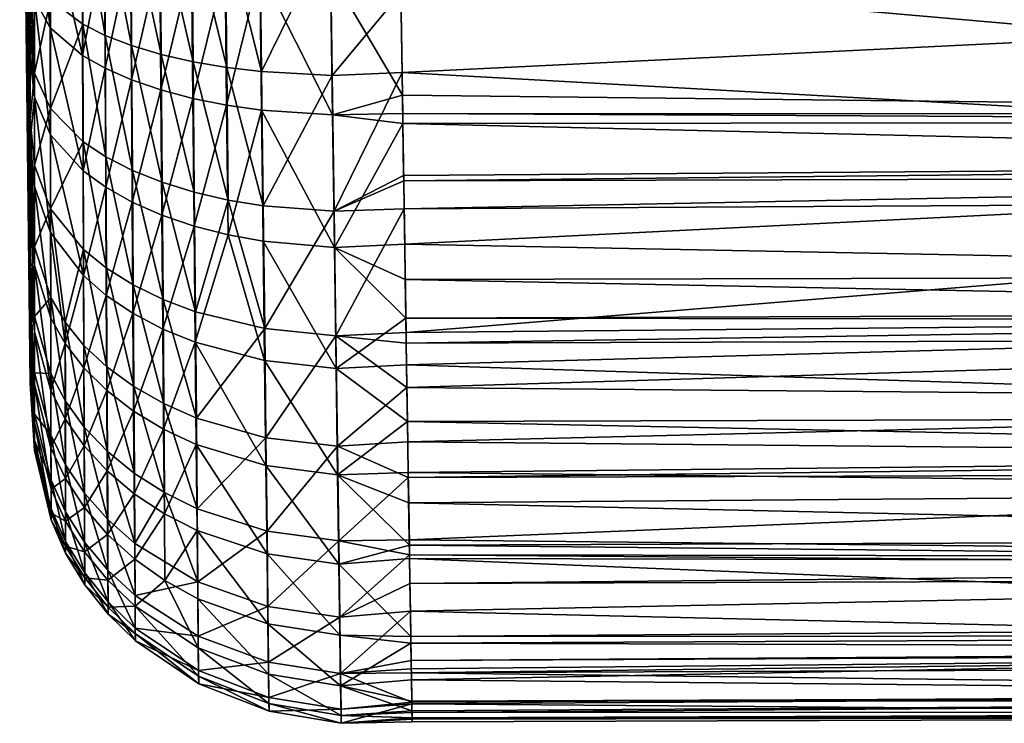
# Model space of a CAD drawing. Extents: x -0.144 to 0.144, y -0.091 to -0.001.
# Tile 1 of 256: x -0.144 to -0.122, y -0.09 to -0.074. Entities that reach past the tile are written whole.
import ezdxf

# ---------------------------------------------------------------- set-up
doc = ezdxf.new("R2010")
doc.units = 0
doc.layers.add('mesh', color=7, linetype='CONTINUOUS')

msp = doc.modelspace()

# ---------------------------------------------------------------- meshes
at = {"layer": 'mesh'}
mesh = msp.add_polyface(dxfattribs=at)
corners = [(-0.136082, -0.049333, -0.017545), (-0.09808, -0.050501, -0.018342), (-0.09808, -0.049337, -0.017322), (-0.136007, -0.054202, -0.021029), (-0.09808, -0.055252, -0.021382), (-0.09808, -0.052543, -0.019648), (-0.135999, -0.054695, -0.021222), (-0.135853, -0.064138, -0.023756), (-0.09808, -0.064146, -0.023553), (-0.09808, -0.060723, -0.02326), (-0.135843, -0.064746, -0.023833), (-0.09808, -0.064522, -0.023585), (-0.135829, -0.065686, -0.023951), (-0.09808, -0.06667, -0.023768), (-0.13579, -0.068203, -0.023641), (-0.09808, -0.068577, -0.023442), (-0.135784, -0.068603, -0.023592), (-0.09808, -0.068789, -0.023406), (-0.135737, -0.07163, -0.023218), (-0.09808, -0.072791, -0.022723), (-0.135735, -0.071763, -0.023184), (-0.135714, -0.073089, -0.022661), (-0.135671, -0.075855, 0.022093), (-0.09808, -0.075862, 0.02197), (-0.09808, -0.076044, 0.021858), (-0.135722, -0.072563, 0.023198), (-0.09808, -0.072962, 0.022912), (-0.135727, -0.072277, 0.023283), (-0.09808, -0.072235, 0.023148), (-0.135767, -0.069694, 0.024052), (-0.09808, -0.070305, 0.023775), (-0.13585, -0.06372, 0.024267), (-0.09808, -0.063727, 0.024136), (-0.09808, -0.063976, 0.024159), (-0.135892, -0.05982, 0.024046), (-0.09808, -0.055936, 0.023399), (-0.135908, -0.058297, 0.023959), (-0.135913, -0.055893, 0.023755), (-0.135907, -0.055404, 0.023697), (-0.09808, -0.055436, 0.023352), (-0.09808, -0.046387, 0.022496), (-0.09808, -0.047139, 0.022567), (-0.135818, -0.047122, 0.022697), (-0.098024, -0.064483, 0.024147), (-0.098025, -0.04902, -0.016967), (-0.098015, -0.056151, -0.02174), (-0.09808, -0.059915, -0.022983), (-0.09808, -0.060259, -0.023101), (-0.098028, -0.04739, 0.022603), (-0.136122, -0.046786, -0.014533), (-0.098014, -0.046228, -0.013697), (-0.136044, -0.051799, -0.019309), (-0.098006, -0.052389, -0.019671), (-0.136034, -0.052463, -0.019784), (-0.135978, -0.056036, -0.021747), (-0.135919, -0.059848, -0.023214), (-0.135897, -0.061282, -0.023395), (-0.09808, -0.073074, -0.022598), (-0.135686, -0.074913, -0.021943), (-0.098016, -0.076999, -0.02092), (-0.135668, -0.076085, 0.021955), (-0.097982, -0.076976, 0.021396), (-0.135774, -0.069203, 0.024093), (-0.098007, -0.068784, 0.023961), (-0.135791, -0.068112, 0.024183), (-0.09808, -0.068091, 0.023909), (-0.135828, -0.065722, 0.024381), (-0.135891, -0.053933, 0.023519)]
mesh.append_faces([[corners[k] for k in face] for face in [(0, 1, 2, 2), (3, 4, 5, 5), (3, 6, 4, 4), (7, 8, 9, 9), (10, 11, 8, 8), (12, 13, 11, 11), (14, 15, 13, 13), (16, 17, 15, 15), (18, 19, 17, 17), (20, 21, 19, 19), (22, 23, 24, 24), (25, 26, 23, 23), (27, 28, 26, 26), (29, 30, 28, 28), (31, 32, 33, 33), (34, 35, 32, 32), (36, 37, 35, 35), (38, 39, 35, 35), (40, 41, 42, 42), (43, 33, 32, 32), (1, 44, 2, 2), (45, 46, 47, 47), (40, 48, 41, 41), (49, 44, 50, 50), (0, 2, 44, 44), (51, 52, 1, 1), (53, 5, 52, 52), (4, 54, 45, 45), (55, 46, 45, 45), (55, 47, 46, 46), (56, 9, 47, 47), (21, 57, 19, 19), (58, 59, 57, 57), (60, 24, 61, 61), (62, 63, 30, 30), (64, 65, 63, 63), (66, 43, 65, 65), (31, 33, 43, 43), (67, 48, 39, 39), (42, 41, 48, 48)]])
mesh = msp.add_polyface(dxfattribs=at)
corners = [(-0.137282, -0.075884, 0.022093), (-0.135671, -0.075855, 0.022093), (-0.135668, -0.076085, 0.021955), (-0.135678, -0.075433, 0.022344), (-0.137328, -0.072625, 0.023329), (-0.135722, -0.072563, 0.023198), (-0.135767, -0.069694, 0.024052), (-0.135727, -0.072277, 0.023283), (-0.137333, -0.071676, -0.023163), (-0.135735, -0.071763, -0.023184), (-0.135737, -0.07163, -0.023218), (-0.135714, -0.073089, -0.022661), (-0.137287, -0.074983, -0.022061), (-0.135686, -0.074913, -0.021943), (-0.137243, -0.078096, -0.020495), (-0.135649, -0.077274, -0.021012), (-0.136044, -0.051799, -0.019309), (-0.09808, -0.050501, -0.018342), (-0.136082, -0.049333, -0.017545), (-0.136007, -0.054202, -0.021029), (-0.09808, -0.052543, -0.019648), (-0.136034, -0.052463, -0.019784), (-0.09808, -0.055252, -0.021382), (-0.135999, -0.054695, -0.021222), (-0.135978, -0.056036, -0.021747), (-0.135853, -0.064138, -0.023756), (-0.09808, -0.060723, -0.02326), (-0.135897, -0.061282, -0.023395), (-0.135843, -0.064746, -0.023833), (-0.09808, -0.064146, -0.023553), (-0.135829, -0.065686, -0.023951), (-0.09808, -0.064522, -0.023585), (-0.13579, -0.068203, -0.023641), (-0.09808, -0.06667, -0.023768), (-0.135784, -0.068603, -0.023592), (-0.09808, -0.068577, -0.023442), (-0.09808, -0.068789, -0.023406), (-0.09808, -0.072791, -0.022723), (-0.09808, -0.076044, 0.021858), (-0.09808, -0.075862, 0.02197), (-0.09808, -0.072962, 0.022912), (-0.09808, -0.072235, 0.023148), (-0.135774, -0.069203, 0.024093), (-0.09808, -0.070305, 0.023775), (-0.135828, -0.065722, 0.024381), (-0.09808, -0.068091, 0.023909), (-0.135791, -0.068112, 0.024183), (-0.135892, -0.05982, 0.024046), (-0.09808, -0.063727, 0.024136), (-0.13585, -0.06372, 0.024267), (-0.135908, -0.058297, 0.023959), (-0.09808, -0.055936, 0.023399), (-0.135907, -0.055404, 0.023697), (-0.135913, -0.055893, 0.023755), (-0.135891, -0.053933, 0.023519), (-0.09808, -0.055436, 0.023352), (-0.136087, -0.04904, -0.017199), (-0.098025, -0.04902, -0.016967), (-0.136122, -0.046786, -0.014533), (-0.098006, -0.052389, -0.019671), (-0.098015, -0.056151, -0.02174), (-0.135921, -0.059746, -0.023201), (-0.135919, -0.059848, -0.023214), (-0.135949, -0.057946, -0.022496), (-0.09808, -0.060259, -0.023101), (-0.09808, -0.073074, -0.022598), (-0.098007, -0.068784, 0.023961), (-0.098024, -0.064483, 0.024147), (-0.135818, -0.047122, 0.022697), (-0.098028, -0.04739, 0.022603)]
mesh.append_faces([[corners[k] for k in face] for face in [(0, 1, 2, 2), (0, 3, 1, 1), (4, 5, 3, 3), (4, 6, 7, 7), (8, 9, 10, 10), (8, 11, 9, 9), (12, 13, 11, 11), (14, 15, 13, 13), (16, 17, 18, 18), (19, 20, 21, 21), (22, 23, 24, 24), (25, 26, 27, 27), (28, 29, 25, 25), (30, 31, 28, 28), (32, 33, 30, 30), (34, 35, 32, 32), (10, 36, 34, 34), (9, 37, 10, 10), (1, 38, 2, 2), (3, 39, 1, 1), (5, 39, 3, 3), (7, 40, 5, 5), (6, 41, 7, 7), (42, 43, 6, 6), (44, 45, 46, 46), (47, 48, 49, 49), (50, 51, 47, 47), (52, 51, 53, 53), (54, 55, 52, 52), (56, 57, 58, 58), (56, 18, 57, 57), (21, 59, 16, 16), (60, 61, 62, 62), (60, 63, 61, 61), (60, 24, 63, 63), (27, 64, 62, 62), (13, 65, 11, 11), (46, 66, 42, 42), (49, 67, 44, 44), (68, 69, 54, 54)]])
mesh = msp.add_polyface(dxfattribs=at)
corners = [(-0.138949, -0.072556, 0.023048), (-0.137328, -0.072625, 0.023329), (-0.137282, -0.075884, 0.022093), (-0.138991, -0.069194, 0.023792), (-0.138299, -0.065754, 0.024219), (-0.137422, -0.065743, 0.024276), (-0.137377, -0.069222, 0.024082), (-0.135791, -0.068112, 0.024183), (-0.135828, -0.065722, 0.024381), (-0.135774, -0.069203, 0.024093), (-0.135767, -0.069694, 0.024052), (-0.135678, -0.075433, 0.022344), (-0.135727, -0.072277, 0.023283), (-0.135722, -0.072563, 0.023198), (-0.139018, -0.065758, 0.023996), (-0.13891, -0.075776, 0.021828), (-0.139711, -0.075663, 0.021577), (-0.138907, -0.074894, -0.02179), (-0.139707, -0.074798, -0.021533), (-0.138871, -0.077969, -0.020241), (-0.138946, -0.071627, -0.022879), (-0.139741, -0.071569, -0.02261), (-0.135784, -0.068603, -0.023592), (-0.137333, -0.071676, -0.023163), (-0.135737, -0.07163, -0.023218), (-0.137381, -0.068244, -0.023776), (-0.135897, -0.061282, -0.023395), (-0.13743, -0.06476, -0.023889), (-0.135853, -0.064138, -0.023756), (-0.135843, -0.064746, -0.023833), (-0.135829, -0.065686, -0.023951), (-0.13579, -0.068203, -0.023641), (-0.137287, -0.074983, -0.022061), (-0.135714, -0.073089, -0.022661), (-0.137243, -0.078096, -0.020495), (-0.135686, -0.074913, -0.021943), (-0.138987, -0.068237, -0.023487), (-0.139028, -0.064794, -0.023599), (-0.137478, -0.061295, -0.023498), (-0.13585, -0.06372, 0.024267), (-0.137486, -0.059827, 0.024029), (-0.139079, -0.059832, 0.023734)]
mesh.append_faces([[corners[k] for k in face] for face in [(0, 1, 2, 2), (0, 3, 1, 1), (4, 5, 6, 6), (7, 5, 8, 8), (7, 6, 5, 5), (9, 6, 7, 7), (9, 10, 6, 6), (1, 11, 2, 2), (12, 13, 1, 1), (1, 6, 10, 10), (3, 6, 1, 1), (3, 4, 6, 6), (14, 4, 3, 3), (15, 0, 2, 2), (16, 0, 15, 15), (17, 18, 19, 19), (20, 21, 17, 17), (22, 23, 24, 24), (22, 25, 23, 23), (26, 27, 28, 28), (27, 29, 28, 28), (27, 30, 29, 29), (25, 30, 27, 27), (25, 31, 30, 30), (22, 31, 25, 25), (32, 33, 23, 23), (34, 35, 32, 32), (32, 17, 19, 19), (23, 17, 32, 32), (23, 20, 17, 17), (25, 20, 23, 23), (25, 36, 20, 20), (27, 36, 25, 25), (27, 37, 36, 36), (38, 37, 27, 27), (5, 39, 8, 8), (5, 40, 39, 39), (4, 40, 5, 5), (14, 41, 4, 4)]])
mesh = msp.add_polyface(dxfattribs=at)
corners = [(-0.141891, -0.074296, -0.020254), (-0.141872, -0.077159, -0.018815), (-0.141191, -0.07743, -0.019285), (-0.144117, -0.074931, -0.015042), (-0.144217, -0.074592, -0.013455), (-0.144217, -0.075987, -0.01228), (-0.144117, -0.077038, -0.013567), (-0.144117, -0.077532, 0.013572), (-0.144217, -0.076477, 0.012361), (-0.144118, -0.07548, 0.015121), (-0.144217, -0.074592, 0.013765), (-0.139678, -0.078638, 0.019926), (-0.139711, -0.075663, 0.021577), (-0.13891, -0.075776, 0.021828), (-0.140458, -0.078437, 0.019618), (-0.140487, -0.075508, 0.021241), (-0.141197, -0.078185, 0.019234), (-0.141221, -0.075313, 0.020823), (-0.141877, -0.077885, 0.018779), (-0.141896, -0.075081, 0.020328), (-0.139747, -0.072481, 0.022782), (-0.140518, -0.072376, 0.022425), (-0.141215, -0.074497, -0.020761), (-0.140453, -0.077658, -0.019683), (-0.140481, -0.074666, -0.021189), (-0.139707, -0.074798, -0.021533), (-0.139674, -0.077838, -0.020002), (-0.143011, -0.073807, -0.019046), (-0.14248, -0.076847, -0.01828), (-0.142494, -0.074064, -0.019679), (-0.143001, -0.076503, -0.017693), (-0.143752, -0.075742, -0.016405), (-0.143748, -0.078038, -0.0148), (-0.143757, -0.073892, 0.017792), (-0.143005, -0.077168, 0.017694), (-0.143753, -0.076346, 0.016445), (-0.143015, -0.074526, 0.019147), (-0.142499, -0.074817, 0.019765), (-0.142484, -0.077544, 0.018263), (-0.144118, -0.073227, 0.016358), (-0.144458, -0.06103, 0.000215), (-0.144217, -0.082, 0.000215), (-0.144217, -0.081971, -0.000075), (-0.144217, -0.082048, 0.000701), (-0.144217, -0.081801, 0.002245), (-0.144217, -0.08143, 0.004564), (-0.144217, -0.080546, 0.006727), (-0.144217, -0.081389, 0.00482), (-0.144217, -0.079704, 0.008635), (-0.144217, -0.080183, -0.007358), (-0.144217, -0.079133, -0.00885), (-0.144217, -0.080364, -0.006871), (-0.144217, -0.081637, -0.003449), (-0.144217, -0.081183, -0.004669), (-0.144217, -0.08174, -0.002414)]
mesh.append_faces([[corners[k] for k in face] for face in [(0, 1, 2, 2), (3, 4, 5, 5), (6, 3, 5, 5), (7, 8, 9, 9), (8, 10, 9, 9), (11, 12, 13, 13), (14, 15, 12, 12), (16, 17, 15, 15), (18, 19, 17, 17), (15, 20, 12, 12), (17, 21, 15, 15), (22, 2, 23, 23), (22, 0, 2, 2), (24, 22, 23, 23), (25, 24, 26, 26), (27, 28, 29, 29), (30, 28, 27, 27), (31, 30, 27, 27), (32, 30, 31, 31), (33, 34, 35, 35), (33, 36, 34, 34), (37, 34, 36, 36), (38, 34, 37, 37), (6, 31, 3, 3), (6, 32, 31, 31), (39, 35, 9, 9), (39, 33, 35, 35), (29, 1, 0, 0), (28, 1, 29, 29), (37, 19, 38, 38), (40, 41, 42, 42), (40, 43, 41, 41), (40, 44, 43, 43), (40, 45, 44, 44), (40, 46, 47, 47), (40, 48, 46, 46), (40, 49, 50, 50), (40, 51, 49, 49), (40, 52, 53, 53), (40, 54, 52, 52)]])
mesh = msp.add_polyface(dxfattribs=at)
corners = [(-0.144117, -0.074931, -0.015042), (-0.144118, -0.072633, -0.016196), (-0.144217, -0.071999, -0.014684), (-0.144118, -0.070194, -0.017007), (-0.144217, -0.074122, -0.013678), (-0.144217, -0.074592, -0.013455), (-0.144118, -0.07548, 0.015121), (-0.144217, -0.073757, 0.014386), (-0.144217, -0.072549, 0.014872), (-0.144217, -0.074592, 0.013765), (-0.144118, -0.073227, 0.016358), (-0.144119, -0.07082, 0.017256), (-0.139711, -0.075663, 0.021577), (-0.139747, -0.072481, 0.022782), (-0.138949, -0.072556, 0.023048), (-0.140487, -0.075508, 0.021241), (-0.140518, -0.072376, 0.022425), (-0.141221, -0.075313, 0.020823), (-0.141246, -0.072242, 0.021981), (-0.141896, -0.075081, 0.020328), (-0.141917, -0.072083, 0.021455), (-0.141215, -0.074497, -0.020761), (-0.14191, -0.071255, -0.021266), (-0.141891, -0.074296, -0.020254), (-0.141239, -0.071382, -0.021799), (-0.140481, -0.074666, -0.021189), (-0.140511, -0.071488, -0.022249), (-0.139707, -0.074798, -0.021533), (-0.139741, -0.071569, -0.02261), (-0.138907, -0.074894, -0.02179), (-0.143022, -0.070944, -0.019997), (-0.142494, -0.074064, -0.019679), (-0.142509, -0.071108, -0.020661), (-0.143011, -0.073807, -0.019046), (-0.143755, -0.073239, -0.017661), (-0.143752, -0.075742, -0.016405), (-0.143761, -0.071271, 0.01877), (-0.143015, -0.074526, 0.019147), (-0.143757, -0.073892, 0.017792), (-0.143026, -0.071703, 0.020203), (-0.142514, -0.071902, 0.020859), (-0.142499, -0.074817, 0.019765), (-0.144458, -0.06103, 0.000215), (-0.144217, -0.078077, 0.010674), (-0.144217, -0.079542, 0.008838), (-0.144217, -0.077102, 0.011895), (-0.144217, -0.076477, 0.012361), (-0.144217, -0.077782, -0.010769), (-0.144217, -0.075987, -0.01228)]
mesh.append_faces([[corners[k] for k in face] for face in [(0, 1, 2, 2), (3, 2, 1, 1), (0, 4, 5, 5), (2, 4, 0, 0), (6, 7, 8, 8), (6, 9, 7, 7), (8, 10, 6, 6), (8, 11, 10, 10), (12, 13, 14, 14), (15, 16, 13, 13), (17, 18, 16, 16), (19, 18, 17, 17), (19, 20, 18, 18), (21, 22, 23, 23), (24, 22, 21, 21), (25, 24, 21, 21), (26, 24, 25, 25), (27, 26, 25, 25), (28, 26, 27, 27), (29, 28, 27, 27), (30, 31, 32, 32), (33, 31, 30, 30), (34, 33, 30, 30), (35, 33, 34, 34), (36, 37, 38, 38), (36, 39, 37, 37), (40, 37, 39, 39), (41, 37, 40, 40), (0, 34, 1, 1), (0, 35, 34, 34), (11, 38, 10, 10), (11, 36, 38, 38), (32, 23, 22, 22), (31, 23, 32, 32), (41, 20, 19, 19), (40, 20, 41, 41), (42, 43, 44, 44), (42, 45, 43, 43), (42, 9, 46, 46), (42, 47, 48, 48)]])
mesh = msp.add_polyface(dxfattribs=at)
corners = [(-0.144217, -0.067489, -0.015866), (-0.144119, -0.067663, -0.017457), (-0.144217, -0.066723, -0.01601), (-0.144118, -0.070194, -0.017007), (-0.144217, -0.0698, -0.015433), (-0.144217, -0.070822, -0.015242), (-0.144217, -0.071999, -0.014684), (-0.144217, -0.07037, 0.015749), (-0.144119, -0.07082, 0.017256), (-0.144217, -0.072549, 0.014872), (-0.144217, -0.068078, 0.016171), (-0.14412, -0.068308, 0.017798), (-0.144217, -0.069888, 0.015943), (-0.143759, -0.070582, -0.018543), (-0.143033, -0.067975, -0.020524), (-0.143763, -0.067825, -0.019031), (-0.143022, -0.070944, -0.019997), (-0.143755, -0.073239, -0.017661), (-0.144084, -0.065746, 0.017968), (-0.144033, -0.065745, 0.018538), (-0.143766, -0.068536, 0.019359), (-0.143026, -0.071703, 0.020203), (-0.143761, -0.071271, 0.01877), (-0.143038, -0.068758, 0.020841), (-0.143523, -0.065748, 0.020175), (-0.144118, -0.072633, -0.016196), (-0.143723, -0.065747, 0.019533), (-0.144217, -0.081389, 0.00482), (-0.144217, -0.08143, 0.004564), (-0.144458, -0.06103, 0.000215), (-0.144217, -0.079542, 0.008838), (-0.144217, -0.079704, 0.008635), (-0.144217, -0.076477, 0.012361), (-0.144217, -0.077102, 0.011895), (-0.144217, -0.073757, 0.014386), (-0.144217, -0.074592, 0.013765), (-0.144217, -0.074122, -0.013678), (-0.144217, -0.074592, -0.013455), (-0.144217, -0.075987, -0.01228), (-0.144217, -0.079133, -0.00885), (-0.144217, -0.077782, -0.010769), (-0.144217, -0.081183, -0.004669), (-0.144217, -0.080364, -0.006871), (-0.144217, -0.081971, -0.000075), (-0.144217, -0.08174, -0.002414)]
mesh.append_faces([[corners[k] for k in face] for face in [(0, 1, 2, 2), (0, 3, 1, 1), (4, 3, 0, 0), (3, 5, 6, 6), (4, 5, 3, 3), (7, 8, 9, 9), (8, 10, 11, 11), (8, 12, 10, 10), (7, 12, 8, 8), (13, 14, 15, 15), (13, 16, 14, 14), (17, 16, 13, 13), (18, 11, 10, 10), (18, 19, 11, 11), (20, 21, 22, 22), (20, 23, 21, 21), (24, 23, 20, 20), (3, 15, 1, 1), (3, 13, 15, 15), (25, 13, 3, 3), (25, 17, 13, 13), (11, 22, 8, 8), (11, 20, 22, 22), (19, 20, 11, 11), (19, 26, 20, 20), (27, 28, 29, 29), (30, 31, 29, 29), (32, 33, 29, 29), (29, 34, 35, 35), (9, 34, 29, 29), (29, 7, 9, 9), (29, 12, 7, 7), (29, 6, 5, 5), (29, 36, 6, 6), (37, 36, 29, 29), (29, 38, 37, 37), (39, 40, 29, 29), (41, 42, 29, 29), (43, 44, 29, 29)]])
mesh = msp.add_polyface(dxfattribs=at)
corners = [(-0.140405, -0.082839, -0.015464), (-0.140428, -0.080401, -0.017761), (-0.14117, -0.08012, -0.017402), (-0.141175, -0.080798, 0.017248), (-0.141844, -0.082683, 0.014558), (-0.14186, -0.080437, 0.016843), (-0.140432, -0.081102, 0.017589), (-0.141155, -0.083097, 0.014905), (-0.141197, -0.078185, 0.019234), (-0.141877, -0.077885, 0.018779), (-0.140458, -0.078437, 0.019618), (-0.139678, -0.078638, 0.019926), (-0.138839, -0.081522, 0.018069), (-0.138873, -0.078785, 0.020156), (-0.139711, -0.075663, 0.021577), (-0.140487, -0.075508, 0.021241), (-0.141221, -0.075313, 0.020823), (-0.141872, -0.077159, -0.018815), (-0.141855, -0.079784, -0.016977), (-0.141191, -0.07743, -0.019285), (-0.140453, -0.077658, -0.019683), (-0.139674, -0.077838, -0.020002), (-0.140481, -0.074666, -0.021189), (-0.138837, -0.080788, -0.018266), (-0.138871, -0.077969, -0.020241), (-0.139707, -0.074798, -0.021533), (-0.143001, -0.076503, -0.017693), (-0.142467, -0.0794, -0.016494), (-0.14248, -0.076847, -0.01828), (-0.142992, -0.078975, -0.015964), (-0.142484, -0.077544, 0.018263), (-0.142995, -0.079573, 0.015874), (-0.143005, -0.077168, 0.017694), (-0.142471, -0.080025, 0.016382), (-0.142987, -0.08169, 0.013727), (-0.142459, -0.08221, 0.014163), (-0.143418, -0.081132, 0.013258), (-0.142456, -0.081668, -0.014359), (-0.142984, -0.081172, -0.013896), (-0.141151, -0.082509, -0.015151), (-0.14184, -0.082117, -0.01478), (-0.141896, -0.075081, 0.020328)]
mesh.append_faces([[corners[k] for k in face] for face in [(0, 1, 2, 2), (3, 4, 5, 5), (6, 7, 3, 3), (8, 5, 9, 9), (8, 3, 5, 5), (10, 3, 8, 8), (10, 6, 3, 3), (11, 6, 10, 10), (11, 12, 6, 6), (13, 12, 11, 11), (10, 14, 11, 11), (8, 15, 10, 10), (9, 16, 8, 8), (2, 17, 18, 18), (2, 19, 17, 17), (1, 19, 2, 2), (1, 20, 19, 19), (21, 20, 1, 1), (21, 22, 20, 20), (23, 21, 1, 1), (24, 25, 21, 21), (26, 27, 28, 28), (26, 29, 27, 27), (30, 31, 32, 32), (33, 31, 30, 30), (33, 34, 31, 31), (35, 34, 33, 33), (34, 36, 31, 31), (37, 29, 38, 38), (37, 27, 29, 29), (39, 2, 18, 18), (39, 0, 2, 2), (28, 18, 17, 17), (27, 18, 28, 28), (27, 40, 18, 18), (37, 40, 27, 27), (33, 5, 35, 35), (33, 9, 5, 5), (30, 9, 33, 33), (30, 41, 9, 9)]])
mesh = msp.add_polyface(dxfattribs=at)
corners = [(-0.137239, -0.078931, 0.020401), (-0.135625, -0.078854, 0.020307), (-0.135612, -0.079661, 0.019826), (-0.138873, -0.078785, 0.020156), (-0.137199, -0.081701, 0.018288), (-0.138839, -0.081522, 0.018069), (-0.135598, -0.080548, 0.019298), (-0.135582, -0.081617, 0.018231), (-0.13891, -0.075776, 0.021828), (-0.139678, -0.078638, 0.019926), (-0.137135, -0.086191, 0.012983), (-0.137165, -0.084139, 0.015797), (-0.135518, -0.085757, 0.013438), (-0.138809, -0.08393, 0.015609), (-0.138783, -0.085958, 0.012829), (-0.135533, -0.084785, 0.015068), (-0.135544, -0.084088, 0.015763), (-0.135562, -0.082916, 0.016934), (-0.135668, -0.076085, 0.021955), (-0.137282, -0.075884, 0.022093), (-0.138871, -0.077969, -0.020241), (-0.139674, -0.077838, -0.020002), (-0.138837, -0.080788, -0.018266), (-0.135637, -0.078041, -0.020461), (-0.137203, -0.080951, -0.018496), (-0.135593, -0.080879, -0.018424), (-0.137243, -0.078096, -0.020495), (-0.135647, -0.077395, -0.020925), (-0.135649, -0.077274, -0.021012), (-0.138808, -0.083293, -0.015905), (-0.137168, -0.083487, -0.016107), (-0.137287, -0.074983, -0.022061), (-0.135589, -0.081126, -0.018247), (-0.135574, -0.082138, -0.01752), (-0.135554, -0.083383, -0.016044), (-0.135542, -0.084205, -0.015069), (-0.138782, -0.085432, -0.013208), (-0.137138, -0.085654, -0.013378), (-0.13552, -0.085634, -0.013374)]
mesh.append_faces([[corners[k] for k in face] for face in [(0, 1, 2, 2), (3, 4, 5, 5), (6, 0, 2, 2), (4, 6, 7, 7), (4, 0, 6, 6), (3, 0, 4, 4), (3, 8, 0, 0), (9, 8, 3, 3), (10, 11, 12, 12), (10, 13, 11, 11), (14, 13, 10, 10), (11, 15, 12, 12), (11, 16, 15, 15), (17, 16, 11, 11), (5, 11, 13, 13), (4, 11, 5, 5), (4, 17, 11, 11), (7, 17, 4, 4), (0, 18, 1, 1), (0, 19, 18, 18), (8, 19, 0, 0), (20, 21, 22, 22), (23, 24, 25, 25), (23, 26, 24, 24), (27, 26, 23, 23), (27, 28, 26, 26), (24, 29, 30, 30), (24, 22, 29, 29), (26, 22, 24, 24), (26, 20, 22, 22), (31, 20, 26, 26), (24, 32, 25, 25), (24, 33, 32, 32), (30, 33, 24, 24), (30, 34, 33, 33), (35, 34, 30, 30), (36, 30, 29, 29), (37, 30, 36, 36), (37, 35, 30, 30), (38, 35, 37, 37)]])
mesh = msp.add_polyface(dxfattribs=at)
corners = [(-0.09808, -0.084089, -0.014978), (-0.13552, -0.085634, -0.013374), (-0.09808, -0.086035, -0.012574), (-0.09808, -0.081, -0.018098), (-0.135574, -0.082138, -0.01752), (-0.09808, -0.082469, -0.016981), (-0.09808, -0.077302, -0.020742), (-0.135637, -0.078041, -0.020461), (-0.09808, -0.077828, -0.020511), (-0.135472, -0.088687, -0.007142), (-0.09808, -0.088524, -0.007282), (-0.09808, -0.088227, -0.007914), (-0.09808, -0.089142, -0.004019), (-0.135462, -0.089359, -0.003916), (-0.09808, -0.089168, -0.003885), (-0.135461, -0.089398, -0.003724), (-0.09808, -0.089687, -0.001143), (-0.135485, -0.087851, 0.009926), (-0.09808, -0.087583, 0.010127), (-0.09808, -0.08783, 0.009334), (-0.135513, -0.086064, 0.012922), (-0.09808, -0.086136, 0.01249), (-0.135518, -0.085757, 0.013438), (-0.09808, -0.085615, 0.013342), (-0.135533, -0.084785, 0.015068), (-0.09808, -0.084496, 0.01517), (-0.135612, -0.079661, 0.019826), (-0.09808, -0.079574, 0.019707), (-0.09808, -0.08041, 0.019198), (-0.098031, -0.080592, 0.019021), (-0.09808, -0.086516, -0.01155), (-0.098015, -0.088146, -0.008198), (-0.09808, -0.086266, -0.012082), (-0.09808, -0.080528, -0.018457), (-0.098016, -0.076999, -0.02092), (-0.135477, -0.088403, -0.007979), (-0.135494, -0.087268, -0.010312), (-0.135504, -0.086633, -0.011616), (-0.135514, -0.085975, -0.01297), (-0.098008, -0.083734, -0.01556), (-0.135542, -0.084205, -0.015069), (-0.135554, -0.083383, -0.016044), (-0.135589, -0.081126, -0.018247), (-0.135593, -0.080879, -0.018424), (-0.135647, -0.077395, -0.020925), (-0.135686, -0.074913, -0.021943), (-0.135649, -0.077274, -0.021012), (-0.135456, -0.089745, -0.000286), (-0.098011, -0.089669, 0.00024), (-0.135456, -0.089714, 0.000435), (-0.09808, -0.08959, 0.000433), (-0.135458, -0.089597, 0.003204), (-0.098021, -0.089321, 0.004514), (-0.135459, -0.089553, 0.004223), (-0.135462, -0.089334, 0.004957), (-0.09808, -0.089202, 0.004932), (-0.13547, -0.088849, 0.006583), (-0.098009, -0.088117, 0.008694), (-0.135483, -0.088006, 0.009405), (-0.135544, -0.084088, 0.015763), (-0.098013, -0.083695, 0.016044), (-0.135562, -0.082916, 0.016934), (-0.09808, -0.082811, 0.016831), (-0.135582, -0.081617, 0.018231), (-0.135598, -0.080548, 0.019298), (-0.135625, -0.078854, 0.020307), (-0.097982, -0.076976, 0.021396)]
mesh.append_faces([[corners[k] for k in face] for face in [(0, 1, 2, 2), (3, 4, 5, 5), (6, 7, 8, 8), (9, 10, 11, 11), (9, 12, 10, 10), (13, 14, 12, 12), (15, 16, 14, 14), (17, 18, 19, 19), (20, 21, 18, 18), (22, 23, 21, 21), (24, 25, 23, 23), (26, 27, 28, 28), (27, 29, 28, 28), (30, 31, 32, 32), (32, 0, 2, 2), (33, 6, 8, 8), (34, 6, 33, 33), (31, 35, 11, 11), (30, 36, 31, 31), (32, 37, 30, 30), (2, 38, 32, 32), (39, 40, 0, 0), (5, 41, 39, 39), (33, 42, 3, 3), (8, 43, 33, 33), (34, 44, 6, 6), (45, 46, 34, 34), (47, 48, 16, 16), (49, 48, 47, 47), (49, 50, 48, 48), (51, 52, 50, 50), (53, 52, 51, 51), (54, 55, 52, 52), (56, 57, 55, 55), (58, 19, 57, 57), (59, 60, 25, 25), (61, 62, 60, 60), (63, 29, 62, 62), (64, 28, 29, 29), (65, 66, 27, 27)]])
mesh = msp.add_polyface(dxfattribs=at)
corners = [(-0.143753, -0.076346, 0.016445), (-0.143005, -0.077168, 0.017694), (-0.142995, -0.079573, 0.015874), (-0.144116, -0.07891, -0.011804), (-0.144217, -0.077782, -0.010769), (-0.144116, -0.080508, -0.009789), (-0.144217, -0.075987, -0.01228), (-0.144117, -0.077038, -0.013567), (-0.144116, -0.081799, -0.007564), (-0.144217, -0.080183, -0.007358), (-0.144217, -0.080364, -0.006871), (-0.144217, -0.079133, -0.00885), (-0.144116, -0.080862, 0.00967), (-0.144217, -0.079542, 0.008838), (-0.144117, -0.079338, 0.011742), (-0.144217, -0.079704, 0.008635), (-0.144116, -0.082071, 0.0074), (-0.144217, -0.080546, 0.006727), (-0.144115, -0.082939, 0.004979), (-0.144217, -0.081389, 0.00482), (-0.144117, -0.077532, 0.013572), (-0.144217, -0.077102, 0.011895), (-0.144217, -0.076477, 0.012361), (-0.144217, -0.078077, 0.010674), (-0.143748, -0.078038, -0.0148), (-0.142992, -0.078975, -0.015964), (-0.143001, -0.076503, -0.017693), (-0.143416, -0.080639, -0.0134), (-0.143745, -0.080078, -0.01288), (-0.143411, -0.082449, -0.011119), (-0.143743, -0.081819, -0.010686), (-0.143747, -0.080548, 0.012766), (-0.143418, -0.081132, 0.013258), (-0.143744, -0.082208, 0.01051), (-0.14375, -0.07858, 0.014758), (-0.142987, -0.08169, 0.013727), (-0.143413, -0.082857, 0.010912), (-0.142984, -0.081172, -0.013896), (-0.144118, -0.07548, 0.015121)]
mesh.append_faces([[corners[k] for k in face] for face in [(0, 1, 2, 2), (3, 4, 5, 5), (3, 6, 4, 4), (7, 6, 3, 3), (8, 9, 10, 10), (5, 9, 8, 8), (5, 11, 9, 9), (4, 11, 5, 5), (12, 13, 14, 14), (12, 15, 13, 13), (16, 15, 12, 12), (16, 17, 15, 15), (18, 19, 17, 17), (20, 21, 22, 22), (14, 21, 20, 20), (14, 23, 21, 21), (13, 23, 14, 14), (24, 25, 26, 26), (24, 27, 25, 25), (28, 27, 24, 24), (28, 29, 27, 27), (30, 29, 28, 28), (31, 32, 33, 33), (31, 34, 32, 32), (2, 34, 0, 0), (2, 32, 34, 34), (35, 36, 32, 32), (37, 25, 27, 27), (3, 24, 7, 7), (3, 28, 24, 24), (5, 28, 3, 3), (5, 30, 28, 28), (8, 30, 5, 5), (14, 33, 12, 12), (14, 31, 33, 33), (20, 31, 14, 14), (20, 34, 31, 31), (38, 34, 20, 20), (38, 0, 34, 34)]])
mesh = msp.add_polyface(dxfattribs=at)
corners = [(-0.137085, -0.089662, 0.003201), (-0.135458, -0.089597, 0.003204), (-0.135456, -0.089714, 0.000435), (-0.135459, -0.089553, 0.004223), (-0.137095, -0.088982, 0.006618), (-0.135462, -0.089334, 0.004957), (-0.137096, -0.088702, -0.007133), (-0.135472, -0.088687, -0.007142), (-0.135474, -0.088595, -0.007586), (-0.135462, -0.089359, -0.003916), (-0.137085, -0.08952, -0.003746), (-0.135461, -0.089398, -0.003724), (-0.137082, -0.089843, -0.000278), (-0.135455, -0.089808, -0.001759), (-0.09808, -0.088227, -0.007914), (-0.135477, -0.088403, -0.007979), (-0.09808, -0.086516, -0.01155), (-0.135504, -0.086633, -0.011616), (-0.135494, -0.087268, -0.010312), (-0.09808, -0.086035, -0.012574), (-0.13552, -0.085634, -0.013374), (-0.135514, -0.085975, -0.01297), (-0.09808, -0.084089, -0.014978), (-0.135542, -0.084205, -0.015069), (-0.09808, -0.082469, -0.016981), (-0.135574, -0.082138, -0.01752), (-0.135554, -0.083383, -0.016044), (-0.09808, -0.081, -0.018098), (-0.135589, -0.081126, -0.018247), (-0.09808, -0.077828, -0.020511), (-0.135637, -0.078041, -0.020461), (-0.135593, -0.080879, -0.018424), (-0.09808, -0.077302, -0.020742), (-0.135647, -0.077395, -0.020925), (-0.09808, -0.089142, -0.004019), (-0.09808, -0.089168, -0.003885), (-0.09808, -0.089687, -0.001143), (-0.135456, -0.089745, -0.000286), (-0.09808, -0.08959, 0.000433), (-0.13547, -0.088849, 0.006583), (-0.09808, -0.089202, 0.004932), (-0.135485, -0.087851, 0.009926), (-0.09808, -0.08783, 0.009334), (-0.135483, -0.088006, 0.009405), (-0.135513, -0.086064, 0.012922), (-0.09808, -0.087583, 0.010127), (-0.135518, -0.085757, 0.013438), (-0.09808, -0.086136, 0.01249), (-0.135533, -0.084785, 0.015068), (-0.09808, -0.085615, 0.013342), (-0.135544, -0.084088, 0.015763), (-0.09808, -0.084496, 0.01517), (-0.135582, -0.081617, 0.018231), (-0.09808, -0.082811, 0.016831), (-0.135562, -0.082916, 0.016934), (-0.135612, -0.079661, 0.019826), (-0.09808, -0.08041, 0.019198), (-0.135598, -0.080548, 0.019298), (-0.135625, -0.078854, 0.020307), (-0.09808, -0.079574, 0.019707), (-0.098015, -0.088146, -0.008198), (-0.09808, -0.086266, -0.012082), (-0.098008, -0.083734, -0.01556), (-0.09808, -0.080528, -0.018457), (-0.098016, -0.076999, -0.02092), (-0.135649, -0.077274, -0.021012), (-0.098021, -0.089321, 0.004514), (-0.098009, -0.088117, 0.008694), (-0.098013, -0.083695, 0.016044), (-0.098031, -0.080592, 0.019021), (-0.135668, -0.076085, 0.021955), (-0.097982, -0.076976, 0.021396)]
mesh.append_faces([[corners[k] for k in face] for face in [(0, 1, 2, 2), (0, 3, 1, 1), (4, 5, 3, 3), (6, 7, 8, 8), (6, 9, 7, 7), (10, 11, 9, 9), (12, 13, 11, 11), (14, 8, 7, 7), (14, 15, 8, 8), (16, 17, 18, 18), (19, 20, 21, 21), (22, 23, 20, 20), (24, 25, 26, 26), (27, 28, 25, 25), (29, 30, 31, 31), (32, 33, 30, 30), (9, 34, 7, 7), (11, 35, 9, 9), (13, 36, 11, 11), (37, 36, 13, 13), (1, 38, 2, 2), (39, 40, 5, 5), (41, 42, 43, 43), (44, 45, 41, 41), (46, 47, 44, 44), (48, 49, 46, 46), (50, 51, 48, 48), (52, 53, 54, 54), (55, 56, 57, 57), (58, 59, 55, 55), (60, 18, 15, 15), (61, 21, 17, 17), (62, 26, 23, 23), (63, 31, 28, 28), (64, 65, 33, 33), (5, 66, 3, 3), (43, 67, 39, 39), (54, 68, 50, 50), (57, 69, 52, 52), (70, 71, 58, 58)]])
mesh = msp.add_polyface(dxfattribs=at)
corners = [(-0.140405, -0.082839, -0.015464), (-0.138808, -0.083293, -0.015905), (-0.138837, -0.080788, -0.018266), (-0.14184, -0.082117, -0.01478), (-0.141828, -0.084109, -0.012269), (-0.141136, -0.08455, -0.012578), (-0.141831, -0.084576, 0.011974), (-0.141844, -0.082683, 0.014558), (-0.141155, -0.083097, 0.014905), (-0.141175, -0.080798, 0.017248), (-0.138783, -0.085958, 0.012829), (-0.140409, -0.083446, 0.015198), (-0.138809, -0.08393, 0.015609), (-0.140389, -0.085421, 0.012495), (-0.141139, -0.085035, 0.012256), (-0.140432, -0.081102, 0.017589), (-0.138839, -0.081522, 0.018069), (-0.141151, -0.082509, -0.015151), (-0.140386, -0.08492, -0.01284), (-0.141855, -0.079784, -0.016977), (-0.141818, -0.085717, -0.009498), (-0.140428, -0.080401, -0.017761), (-0.142459, -0.08221, 0.014163), (-0.14298, -0.083475, 0.011295), (-0.142987, -0.08169, 0.013727), (-0.142449, -0.084052, 0.011651), (-0.142974, -0.084891, 0.008631), (-0.142441, -0.085513, 0.0089), (-0.142439, -0.085169, -0.009223), (-0.142978, -0.083048, -0.011532), (-0.142972, -0.084563, -0.008922), (-0.142447, -0.083605, -0.011918), (-0.142984, -0.081172, -0.013896), (-0.142456, -0.081668, -0.014359), (-0.143413, -0.082857, 0.010912), (-0.143409, -0.084224, 0.008342), (-0.143406, -0.085206, 0.0056), (-0.143411, -0.082449, -0.011119), (-0.143408, -0.083911, -0.0086), (-0.143416, -0.080639, -0.0134), (-0.138782, -0.085432, -0.013208), (-0.14186, -0.080437, 0.016843)]
mesh.append_faces([[corners[k] for k in face] for face in [(0, 1, 2, 2), (3, 4, 5, 5), (6, 7, 8, 8), (9, 8, 7, 7), (10, 11, 12, 12), (13, 14, 11, 11), (8, 14, 6, 6), (8, 11, 14, 14), (15, 11, 8, 8), (15, 12, 11, 11), (16, 12, 15, 15), (17, 5, 18, 18), (17, 3, 5, 5), (19, 3, 17, 17), (20, 5, 4, 4), (2, 21, 0, 0), (22, 23, 24, 24), (25, 23, 22, 22), (25, 26, 23, 23), (27, 26, 25, 25), (28, 29, 30, 30), (31, 29, 28, 28), (31, 32, 29, 29), (33, 32, 31, 31), (23, 34, 24, 24), (26, 35, 23, 23), (26, 36, 35, 35), (30, 37, 38, 38), (29, 37, 30, 30), (32, 39, 29, 29), (18, 0, 17, 17), (18, 1, 0, 0), (40, 1, 18, 18), (33, 4, 3, 3), (31, 4, 33, 33), (31, 20, 4, 4), (28, 20, 31, 31), (25, 7, 6, 6), (22, 7, 25, 25), (22, 41, 7, 7)]])
mesh = msp.add_polyface(dxfattribs=at)
corners = [(-0.144116, -0.081799, -0.007564), (-0.144217, -0.080364, -0.006871), (-0.144115, -0.082754, -0.005175), (-0.144115, -0.083355, -0.002674), (-0.144217, -0.08174, -0.002414), (-0.144115, -0.083588, -0.000112), (-0.144217, -0.081637, -0.003449), (-0.144217, -0.081183, -0.004669), (-0.144217, -0.082048, 0.000701), (-0.144217, -0.081801, 0.002245), (-0.144217, -0.082, 0.000215), (-0.144217, -0.081971, -0.000075), (-0.144115, -0.083448, 0.002457), (-0.144115, -0.082939, 0.004979), (-0.144217, -0.08143, 0.004564), (-0.144217, -0.080546, 0.006727), (-0.144116, -0.082071, 0.0074), (-0.144217, -0.081389, 0.00482), (-0.143743, -0.081819, -0.010686), (-0.143408, -0.083911, -0.0086), (-0.143411, -0.082449, -0.011119), (-0.143741, -0.083226, -0.008262), (-0.143406, -0.084994, -0.005896), (-0.14374, -0.084267, -0.005661), (-0.143742, -0.083524, 0.008037), (-0.143409, -0.084224, 0.008342), (-0.14374, -0.08447, 0.0054), (-0.143413, -0.082857, 0.010912), (-0.143744, -0.082208, 0.01051), (-0.143418, -0.081132, 0.013258), (-0.14298, -0.083475, 0.011295), (-0.142978, -0.083048, -0.011532), (-0.143416, -0.080639, -0.0134), (-0.143739, -0.084922, -0.002936), (-0.143739, -0.085176, -0.000145), (-0.143739, -0.085024, 0.002653), (-0.144116, -0.080862, 0.00967)]
mesh.append_faces([[corners[k] for k in face] for face in [(0, 1, 2, 2), (3, 4, 5, 5), (3, 6, 4, 4), (2, 6, 3, 3), (2, 7, 6, 6), (1, 7, 2, 2), (5, 8, 9, 9), (5, 10, 8, 8), (5, 11, 10, 10), (4, 11, 5, 5), (9, 12, 5, 5), (9, 13, 12, 12), (14, 13, 9, 9), (13, 15, 16, 16), (14, 17, 13, 13), (18, 19, 20, 20), (21, 19, 18, 18), (21, 22, 19, 19), (23, 22, 21, 21), (24, 25, 26, 26), (24, 27, 25, 25), (28, 27, 24, 24), (28, 29, 27, 27), (30, 25, 27, 27), (31, 32, 20, 20), (0, 21, 18, 18), (2, 21, 0, 0), (2, 23, 21, 21), (3, 23, 2, 2), (3, 33, 23, 23), (5, 33, 3, 3), (5, 34, 33, 33), (12, 34, 5, 5), (12, 35, 34, 34), (13, 35, 12, 12), (13, 26, 35, 35), (16, 26, 13, 13), (16, 24, 26, 26), (36, 24, 16, 16), (36, 28, 24, 24)]])
mesh = msp.add_polyface(dxfattribs=at)
corners = [(-0.14182, -0.086076, 0.009143), (-0.141831, -0.084576, 0.011974), (-0.141139, -0.085035, 0.012256), (-0.140389, -0.085421, 0.012495), (-0.140409, -0.083446, 0.015198), (-0.138783, -0.085958, 0.012829), (-0.141125, -0.08657, 0.009355), (-0.141812, -0.087152, 0.006125), (-0.14036, -0.087847, -0.006836), (-0.138762, -0.08716, -0.010232), (-0.140371, -0.086601, -0.009944), (-0.138748, -0.088441, -0.007038), (-0.140353, -0.088632, -0.003581), (-0.138739, -0.089248, -0.003694), (-0.140351, -0.08894, -0.000247), (-0.140354, -0.088764, 0.003097), (-0.138736, -0.089566, -0.000268), (-0.140361, -0.088108, 0.00638), (-0.138739, -0.089387, 0.003169), (-0.140373, -0.086986, 0.009535), (-0.138748, -0.088715, 0.006543), (-0.138763, -0.087564, 0.009786), (-0.138782, -0.085432, -0.013208), (-0.140386, -0.08492, -0.01284), (-0.141136, -0.08455, -0.012578), (-0.141818, -0.085717, -0.009498), (-0.141811, -0.086909, -0.006523), (-0.141807, -0.08766, -0.003408), (-0.141805, -0.087953, -0.000217), (-0.141807, -0.087783, 0.002983), (-0.142439, -0.085169, -0.009223), (-0.142434, -0.086328, -0.006331), (-0.142431, -0.087057, -0.003302), (-0.14243, -0.087341, -0.000199), (-0.142431, -0.087175, 0.002912), (-0.142435, -0.086561, 0.005966), (-0.142441, -0.085513, 0.0089)]
mesh.append_faces([[corners[k] for k in face] for face in [(0, 1, 2, 2), (3, 4, 5, 5), (6, 2, 3, 3), (6, 0, 2, 2), (7, 0, 6, 6), (8, 9, 10, 10), (8, 11, 9, 9), (12, 11, 8, 8), (12, 13, 11, 11), (14, 13, 12, 12), (15, 16, 14, 14), (17, 18, 15, 15), (19, 20, 17, 17), (19, 21, 20, 20), (22, 10, 9, 9), (23, 10, 22, 22), (23, 24, 10, 10), (25, 10, 24, 24), (26, 10, 25, 25), (26, 8, 10, 10), (27, 8, 26, 26), (27, 12, 8, 8), (28, 12, 27, 27), (28, 14, 12, 12), (29, 14, 28, 28), (29, 15, 14, 14), (7, 15, 29, 29), (7, 17, 15, 15), (6, 17, 7, 7), (6, 19, 17, 17), (3, 19, 6, 6), (3, 21, 19, 19), (5, 21, 3, 3), (30, 26, 25, 25), (31, 27, 26, 26), (32, 28, 27, 27), (33, 29, 28, 28), (34, 7, 29, 29), (35, 0, 7, 7), (36, 1, 0, 0)]])
mesh = msp.add_polyface(dxfattribs=at)
corners = [(-0.14374, -0.084267, -0.005661), (-0.143404, -0.085675, -0.003064), (-0.143406, -0.084994, -0.005896), (-0.143739, -0.084922, -0.002936), (-0.143404, -0.08594, -0.000163), (-0.143739, -0.085176, -0.000145), (-0.143405, -0.085782, 0.002746), (-0.143739, -0.085024, 0.002653), (-0.143406, -0.085206, 0.0056), (-0.14374, -0.08447, 0.0054), (-0.143409, -0.084224, 0.008342), (-0.142441, -0.085513, 0.0089), (-0.14297, -0.085908, 0.00579), (-0.142974, -0.084891, 0.008631), (-0.142435, -0.086561, 0.005966), (-0.142967, -0.086503, 0.002832), (-0.142431, -0.087175, 0.002912), (-0.142966, -0.086666, -0.000181), (-0.14243, -0.087341, -0.000199), (-0.142967, -0.086391, -0.003186), (-0.142431, -0.087057, -0.003302), (-0.142969, -0.085685, -0.006121), (-0.142434, -0.086328, -0.006331), (-0.142972, -0.084563, -0.008922), (-0.142439, -0.085169, -0.009223), (-0.143408, -0.083911, -0.0086), (-0.141811, -0.086909, -0.006523), (-0.141807, -0.08766, -0.003408), (-0.141805, -0.087953, -0.000217), (-0.141807, -0.087783, 0.002983), (-0.141812, -0.087152, 0.006125), (-0.14182, -0.086076, 0.009143), (-0.142449, -0.084052, 0.011651), (-0.141831, -0.084576, 0.011974)]
mesh.append_faces([[corners[k] for k in face] for face in [(0, 1, 2, 2), (3, 1, 0, 0), (3, 4, 1, 1), (5, 4, 3, 3), (5, 6, 4, 4), (7, 6, 5, 5), (7, 8, 6, 6), (9, 8, 7, 7), (9, 10, 8, 8), (11, 12, 13, 13), (14, 12, 11, 11), (14, 15, 12, 12), (16, 15, 14, 14), (16, 17, 15, 15), (18, 17, 16, 16), (18, 19, 17, 17), (20, 19, 18, 18), (20, 21, 19, 19), (22, 21, 20, 20), (22, 23, 21, 21), (24, 23, 22, 22), (12, 8, 13, 13), (12, 6, 8, 8), (15, 6, 12, 12), (15, 4, 6, 6), (17, 4, 15, 15), (17, 1, 4, 4), (19, 1, 17, 17), (19, 2, 1, 1), (21, 2, 19, 19), (21, 25, 2, 2), (23, 25, 21, 21), (22, 26, 24, 24), (20, 27, 22, 22), (18, 28, 20, 20), (16, 29, 18, 18), (14, 30, 16, 16), (11, 31, 14, 14), (32, 33, 11, 11)]])
mesh = msp.add_polyface(dxfattribs=at)
corners = [(-0.135518, -0.085757, 0.013438), (-0.135513, -0.086064, 0.012922), (-0.137135, -0.086191, 0.012983), (-0.140351, -0.08894, -0.000247), (-0.138736, -0.089566, -0.000268), (-0.138739, -0.089248, -0.003694), (-0.140354, -0.088764, 0.003097), (-0.138739, -0.089387, 0.003169), (-0.140361, -0.088108, 0.00638), (-0.138748, -0.088715, 0.006543), (-0.135483, -0.088006, 0.009405), (-0.137112, -0.087817, 0.009901), (-0.135485, -0.087851, 0.009926), (-0.137095, -0.088982, 0.006618), (-0.13547, -0.088849, 0.006583), (-0.135456, -0.089714, 0.000435), (-0.135456, -0.089745, -0.000286), (-0.137082, -0.089843, -0.000278), (-0.137085, -0.089662, 0.003201), (-0.135459, -0.089553, 0.004223), (-0.135462, -0.089334, 0.004957), (-0.138748, -0.088441, -0.007038), (-0.137114, -0.087404, -0.010365), (-0.138762, -0.08716, -0.010232), (-0.137096, -0.088702, -0.007133), (-0.137085, -0.08952, -0.003746), (-0.138763, -0.087564, 0.009786), (-0.135514, -0.085975, -0.01297), (-0.13552, -0.085634, -0.013374), (-0.137138, -0.085654, -0.013378), (-0.138782, -0.085432, -0.013208), (-0.135504, -0.086633, -0.011616), (-0.135494, -0.087268, -0.010312), (-0.135477, -0.088403, -0.007979), (-0.135474, -0.088595, -0.007586), (-0.135462, -0.089359, -0.003916), (-0.135461, -0.089398, -0.003724), (-0.135455, -0.089808, -0.001759), (-0.138783, -0.085958, 0.012829)]
mesh.append_faces([[corners[k] for k in face] for face in [(0, 1, 2, 2), (3, 4, 5, 5), (6, 7, 4, 4), (8, 9, 7, 7), (10, 11, 12, 12), (10, 13, 11, 11), (14, 13, 10, 10), (15, 16, 17, 17), (18, 15, 17, 17), (13, 19, 18, 18), (14, 20, 13, 13), (21, 22, 23, 23), (21, 24, 22, 22), (5, 24, 21, 21), (5, 25, 24, 24), (4, 25, 5, 5), (4, 17, 25, 25), (7, 17, 4, 4), (7, 18, 17, 17), (9, 18, 7, 7), (9, 13, 18, 18), (26, 13, 9, 9), (26, 11, 13, 13), (27, 28, 29, 29), (29, 22, 27, 27), (29, 23, 22, 22), (30, 23, 29, 29), (22, 31, 27, 27), (22, 32, 31, 31), (24, 32, 22, 22), (24, 33, 32, 32), (34, 33, 24, 24), (25, 35, 24, 24), (17, 36, 25, 25), (16, 37, 17, 17), (38, 11, 26, 26), (2, 11, 38, 38), (2, 12, 11, 11), (1, 12, 2, 2)]])

doc.saveas('drawing.dxf')
